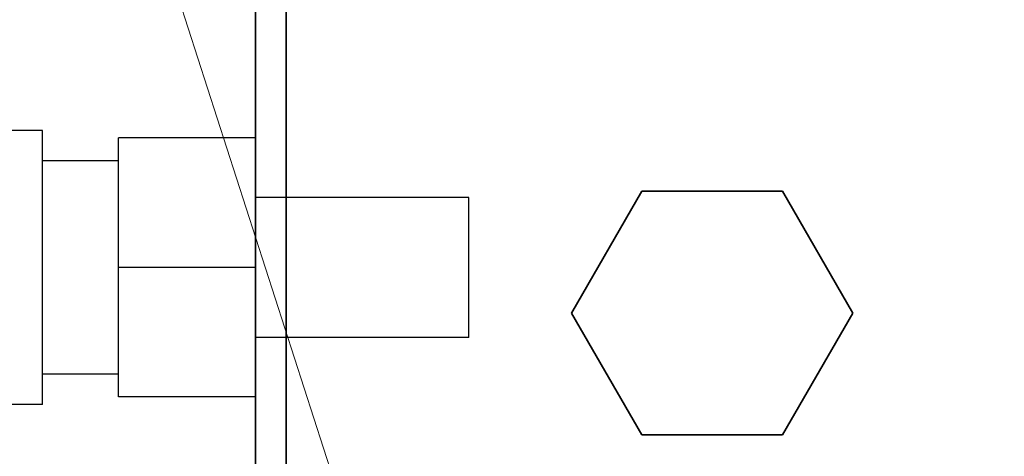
# Model space of a CAD drawing. Header units: millimetres. Extents: x 0 to 1340, y 0 to 800.
# Tile 20 of 100: x 272.42 to 283.2, y 238.43 to 243.21. Entities that reach past the tile are written whole.
import ezdxf

# ---------------------------------------------------------------- set-up
doc = ezdxf.new("R2010")
doc.units = ezdxf.units.MM
for name, color, linetype, lineweight, true_color in [('ELEC', 7, 'Continuous', 30, 0x9650aa), ('OUTLINE', 7, 'Continuous', 35, 0x141414), ('THIN', 7, 'Continuous', 13, 0x6e6e6e)]:
    doc.layers.add(name, color=color, linetype=linetype, lineweight=lineweight, true_color=true_color)

msp = doc.modelspace()

# ---------------------------------------------------------------- linework, layer by layer
at = {"layer": 'ELEC'}
for points in [[(272.667, 242), (269.333, 242)], [(272.667, 239), (272.667, 239.5), (272.667, 240), (272.667, 240.5), (272.667, 241), (272.667, 241.5), (272.667, 242)], [(273.5, 240.5), (273.5, 241.917)], [(275, 241.917), (273.5, 241.917)], [(275, 240.5), (275, 241.917)], [(273.5, 241.667), (272.667, 241.667)], [(277.333, 241.267), (275, 241.267)], [(277.333, 239.733), (277.333, 239.989), (277.333, 240.244), (277.333, 240.5), (277.333, 240.756), (277.333, 241.011), (277.333, 241.267)], [(273.5, 239.083), (273.5, 240.5)], [(275, 240.5), (273.5, 240.5)], [(275, 239.083), (275, 240.5)], [(277.333, 239.733), (275, 239.733)], [(273.5, 239.333), (272.667, 239.333)], [(272.667, 239), (269.333, 239)], [(275, 239.083), (273.5, 239.083)]]:
    msp.add_lwpolyline(points, dxfattribs=at)
at = {"layer": 'OUTLINE'}
for points in [[(275, 228.667), (275, 278)], [(275.333, 228.667), (275.333, 278)], [(279.23, 241.333), (278.46, 240)], [(280.77, 241.333), (279.23, 241.333)], [(281.54, 240), (280.77, 241.333)], [(278.46, 240), (279.23, 238.667)], [(280.77, 238.667), (281.54, 240)], [(279.23, 238.667), (280.77, 238.667)]]:
    msp.add_lwpolyline(points, dxfattribs=at)
at = {"layer": 'THIN'}
msp.add_lwpolyline([(330, 70.167), (266.667, 266.683)], dxfattribs=at)

doc.saveas('drawing.dxf')
